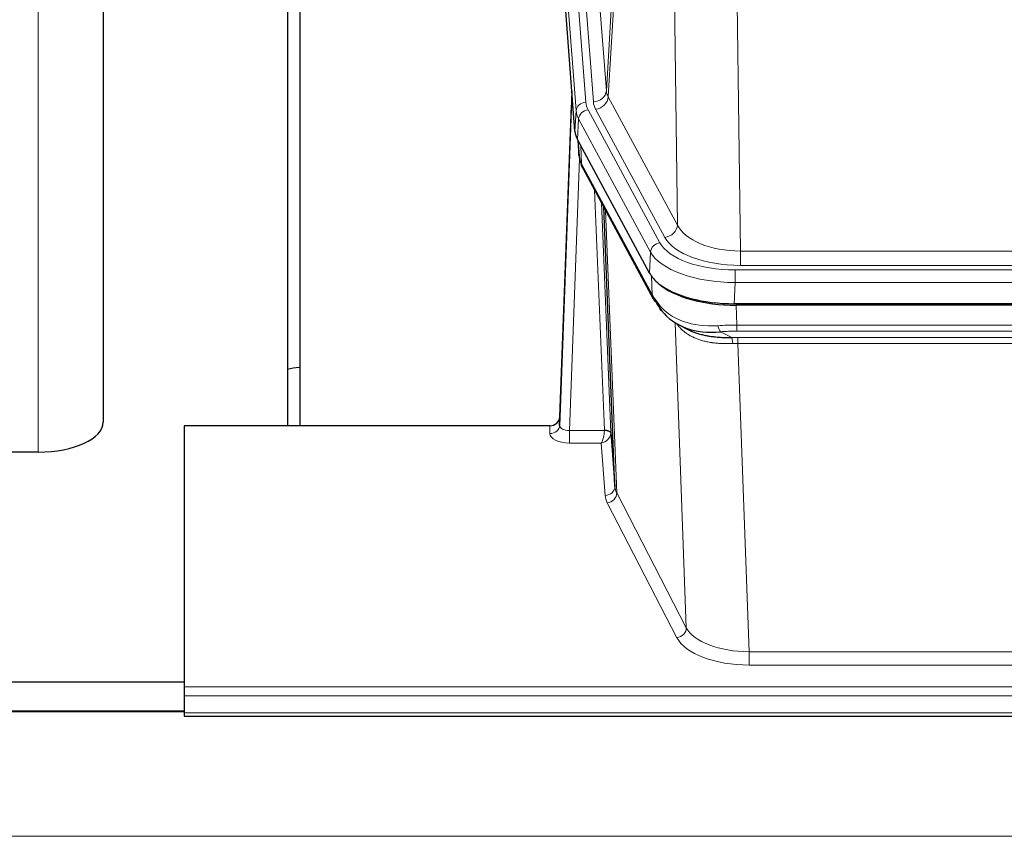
# Model space of a CAD drawing. Header units: inches. Extents: x 0 to 23760, y -13 to 16800.
# Tile 106 of 256: x 3177 to 3481, y 13598 to 13850. Entities that reach past the tile are written whole.
import ezdxf

# ---------------------------------------------------------------- set-up
doc = ezdxf.new("R2010")
doc.units = ezdxf.units.IN
doc.layers.add('1', color=7, linetype='Continuous', true_color=0xffffff)
doc.layers.add('254', color=7, linetype='Continuous', true_color=0xffffff)
doc.styles.add('latin_extended', font='simplex.shx')
doc.dimstyles.get("Standard").update_dxf_attribs({"dimtxt": 0.18, "dimasz": 0.18, "dimexe": 0.18, "dimexo": 0.0625, "dimgap": 0.09, "dimtad": 0, "dimtih": 1, "dimtoh": 1, "dimdec": 4, "dimzin": 0, "dimdsep": 46, "dimtxsty": 'Standard', "dimcen": 0.09, "dimadec": 0, "dimazin": 0, "dimtfac": 1, "dimtdec": 4, "dimtofl": 0, "dimtmove": 0, "dimatfit": 3, "dimfxl": 1, "dimtolj": 1, "dimtzin": 0, "dimarcsym": 0})

# ---------------------------------------------------------------- blocks, each defined once
blk = doc.blocks.new('_U12')
at = {"layer": '254', "color": 3, "linetype": 'Continuous', "lineweight": 13, "transparency": 16777216}
for p, q in [((8888.53, 13749.35), (8888.53, 9406.97)), ((1002.55, 13394.36), (1002.55, 9406.97)), ((1142.55, 9446.97), (8748.53, 9446.97))]:
    blk.add_line(p, q, dxfattribs=at)
at = {"layer": '254', "color": 3, "transparency": 16777216}
for points in [[(1142.55, 9470.3), (1142.55, 9423.63), (1002.55, 9446.97)], [(8748.53, 9423.63), (8748.53, 9470.3), (8888.53, 9446.97)]]:
    blk.add_solid(points, dxfattribs=at)
at = {"layer": 'Defpoints', "color": 0, "transparency": 16777216}
for p in [(8888.53, 13789.35), (1002.55, 13434.36), (8888.53, 9446.97)]:
    blk.add_point(p, dxfattribs=at)
at = {"layer": '254', "color": 2, "lineweight": 13, "transparency": 16777216, "insert": (4702.21, 9656.97), "char_height": 140, "attachment_point": 1, "style": 'latin_extended'}
blk.add_mtext('\\A1;7886', dxfattribs=at)

msp = doc.modelspace()

# ---------------------------------------------------------------- linework, layer by layer
at = {"layer": '1', "color": 110, "linetype": 'Continuous', "lineweight": 13}
for p, q in [((3344.77, 14001.044), (3357.836, 13828.271)), ((3338.386, 13998.053), (3351.497, 13824.692)), ((3340.778, 13997.618), (3353.844, 13824.845)), ((3348.503, 13822.122), (3335.392, 13995.483)), ((3357.836, 13828.271), (3362.213, 13902.948)), ((3362.769, 13900.614), (3358.418, 13826.362)), ((3379.769, 13786.819), (3378.812, 13862.469)), ((3182.534, 13859.529), (3182.534, 13716.728)), ((3398.244, 13855.28), (3399.212, 13778.784)), ((3358.418, 13826.362), (3379.769, 13786.819)), ((3348.13, 13815.75), (3348.503, 13822.122)), ((3352.194, 13822.401), (3374.368, 13781.336)), ((3375.894, 13783.01), (3354.542, 13822.554)), ((3349.288, 13819.545), (3348.914, 13813.172)), ((3371.461, 13778.479), (3349.288, 13819.545)), ((3349.044, 13812.931), (3349.399, 13808.247)), ((3349.965, 13811.225), (3350.184, 13805.668)), ((3349.548, 13807.276), (3346.417, 13723.424)), ((3350.184, 13805.668), (3371.931, 13765.392)), ((3357.223, 13723.511), (3354.201, 13797.562)), ((3356.328, 13793.622), (3359.221, 13722.745)), ((3357.568, 13791.327), (3361.035, 13704.116)), ((3371.168, 13771.958), (3371.461, 13778.479)), ((3399.212, 13778.784), (3611.855, 13778.784)), ((3399.212, 13774.37), (3399.212, 13778.784)), ((3397.624, 13772.946), (3613.444, 13772.946)), ((3397.624, 13769.041), (3397.624, 13772.946)), ((3611.855, 13774.37), (3399.212, 13774.37)), ((3371.931, 13765.392), (3371.754, 13771.028)), ((3397.624, 13769.041), (3397.331, 13762.52)), ((3613.444, 13769.041), (3397.624, 13769.041)), ((3397.922, 13762.038), (3398.113, 13755.947)), ((3382.52, 13662.502), (3379.084, 13756.642)), ((3393.089, 13753.853), (3396.542, 13752.108)), ((3398.113, 13754.081), (3398.113, 13755.947)), ((3398.113, 13755.947), (3612.955, 13755.947)), ((3612.955, 13754.081), (3398.113, 13754.081)), ((3398.455, 13750.274), (3398.455, 13752.139)), ((3398.455, 13752.139), (3612.612, 13752.139)), ((3398.455, 13750.274), (3401.929, 13655.098)), ((3612.612, 13750.274), (3398.455, 13750.274)), ((3340.426, 13722.423), (3340.437, 13724.871)), ((3346.417, 13723.424), (3346.417, 13719.509)), ((3346.417, 13723.424), (3357.222, 13723.424)), ((3346.417, 13719.509), (3356.259, 13719.509)), ((3357.453, 13703.36), (3356.259, 13719.509)), ((3361.035, 13704.116), (3382.52, 13662.502)), ((3379.611, 13659.439), (3358.126, 13701.053)), ((3401.929, 13655.098), (3401.929, 13650.997)), ((3401.929, 13655.098), (3609.139, 13655.098)), ((3609.139, 13650.997), (3401.929, 13650.997)), ((3227.534, 13644.236), (3784.534, 13644.236)), ((3227.534, 13641.502), (3784.534, 13641.502)), ((2913.034, 13636.519), (3227.59, 13636.519)), ((3227.534, 13636.254), (3784.534, 13636.254)), ((2913.034, 13598.124), (7670.034, 13598.124))]:
    msp.add_line(p, q, dxfattribs=at)
at = {"layer": '1', "color": 2, "linetype": 'Continuous', "lineweight": 25}
for p, q in [((3348.13, 13815.75), (3335.012, 13989.203)), ((3263.194, 13921.439), (3263.194, 13724.872)), ((3259.53, 13724.872), (3259.53, 13919.202)), ((3202.534, 13868.763), (3202.534, 13725.963)), ((3347.193, 13828.131), (3343.435, 13727.492)), ((3343.424, 13724.956), (3347.113, 13823.737)), ((3371.168, 13771.958), (3348.914, 13813.172)), ((3349.042, 13812.935), (3349.405, 13808.134)), ((3349.399, 13808.247), (3349.228, 13812.591)), ((3349.399, 13808.247), (3349.405, 13808.134)), ((3350.543, 13804.338), (3372.29, 13764.062)), ((3360.449, 13706.127), (3357.022, 13792.338)), ((3613.737, 13762.52), (3397.331, 13762.52)), ((3613.145, 13762.038), (3397.922, 13762.038)), ((3380.431, 13755.886), (3383.175, 13754.499)), ((3343.435, 13727.492), (3343.424, 13724.956)), ((3227.534, 13724.871), (3227.534, 13644.236)), ((3340.437, 13724.871), (3227.534, 13724.871)), ((3359.221, 13722.745), (3360.449, 13706.127)), ((3182.534, 13716.728), (3038.534, 13716.728)), ((2913.53, 13645.846), (3227.531, 13645.846)), ((3227.534, 13644.236), (3227.534, 13641.502)), ((3227.534, 13641.502), (3227.534, 13636.254)), ((3227.59, 13636.745), (2913.034, 13636.745)), ((3227.534, 13636.254), (3227.534, 13635.239)), ((3227.534, 13635.239), (3784.534, 13635.239))]:
    msp.add_line(p, q, dxfattribs=at)
at = {"layer": '1', "color": 110, "linetype": 'Continuous', "lineweight": 13}
for centre, major_axis, ratio, start_param, end_param in [((3347.113, 13821.585), (0.214, 6.443), 0.0117452, 0.5090713, 1.2305416), ((3353.844, 13828.393), (3.989, 0.302), 0.8864705, 4.6454478, 6.1638843), ((3354.542, 13826.102), (3.52, 1.9), 0.8606628, 4.2773553, 5.7957917), ((3377.862, 13828.783), (20.038, 0.241), 0.4621297, 3.1708089, 3.3799603), ((3350.111, 13823.646), (2.998, -0.112), 0.4302668, 3.1576572, 3.7226285), ((3351.497, 13822.031), (2.991, 0.226), 0.8864705, 1.5038552, 3.0222916), ((3375.515, 13825.083), (24.033, 0.005), 0.4611335, 3.1763491, 3.3855005), ((3377.862, 13825.235), (24.033, 0.005), 0.4611335, 3.1763491, 3.3855005), ((3375.515, 13822.422), (-27.028, 0.171), 0.4605352, 0.0378207, 0.2469722), ((3352.194, 13819.74), (2.64, 1.425), 0.8606628, 1.1357626, 2.6541991), ((3377.193, 13788.458), (-27.538, 20.422), 0.1820481, 0.3394749, 0.3714551), ((3354.062, 13806.238), (3.52, 1.9), 0.8606628, 2.7414655, 3.1415888), ((3375.894, 13786.558), (3.52, 1.9), 0.8606628, 4.2773553, 5.7957917), ((3399.133, 13789.391), (-20.002, 0.126), 0.5302672, 0.2567917, 1.5781041), ((3374.368, 13778.675), (2.64, 1.425), 0.8606628, 1.1357626, 2.6541991), ((3397.675, 13784.043), (24.02, 0.03), 0.4619935, 3.3853572, 4.7096668), ((3399.133, 13785.843), (-24.002, 0.049), 0.477994, 0.2537759, 1.5750883), ((3397.675, 13781.382), (-27.018, 0.111), 0.4567867, 0.246464, 1.5707737), ((3375.81, 13765.963), (3.52, 1.9), 0.8606628, 2.7414655, 3.1415888), ((3397.86, 13777.33), (25.329, 12.681), 0.6929209, 3.2824386, 4.1662755), ((3398.762, 13748.513), (-27.015, 0.091), 0.2751837, 4.7373543, 4.9581852), ((3393.089, 13757.688), (-0.368, 3.983), 0.2964475, 2.0527062, 2.8396422), ((3398.762, 13744.678), (-23.017, 0.318), 0.4083138, 4.7462544, 4.9670852), ((3399.244, 13742.327), (-24.025, 0.387), 0.4081205, 4.7518285, 4.8316761), ((3396.542, 13748.273), (0.131, -3.998), 0.1099517, 2.0830946, 2.8518059), ((3399.244, 13738.491), (-20.023, 0.877), 0.5868265, 4.777515, 4.8573626), ((3340.426, 13725.047), (-3, 0.013), 0.8746179, 1.5745081, 3.1116779), ((3346.43, 13725.047), (3.004, 0.138), 0.5390598, 3.1127167, 4.683513), ((3356.259, 13722.132), (0.506, 2.997), 0.2740591, 3.694004, 5.2037138), ((3356.223, 13723.479), (-1.001, 0.011), 0.9036684, 3.0924533, 3.1882188), ((3357.222, 13722.563), (1.996, -0.13), 0.4297663, 0.0674602, 1.5988341), ((3357.223, 13722.65), (1.998, 0.082), 0.4302193, 0.0160628, 1.553239), ((3346.43, 13722.423), (6.003, 0.008), 0.4854373, 3.1388974, 4.7096937), ((3356.259, 13722.132), (2.669, 1.608), 0.8008031, 4.262859, 5.7725688), ((3356.223, 13722.618), (2.996, 0.15), 0.8842153, 6.1784612, 6.2742266), ((3357.453, 13705.984), (-2.992, -0.221), 0.8740585, 1.5062672, 3.1117425), ((3380.452, 13706.382), (-20.016, 0.121), 0.4848834, 0.0387668, 0.248091), ((3380.452, 13703.758), (-23.014, 0.002), 0.4845187, 0.0358431, 0.2451673), ((3358.126, 13703.677), (-2.666, -1.376), 0.8484453, 1.1579292, 2.76165), ((3379.611, 13662.063), (-2.666, -1.376), 0.8484453, 1.1579292, 2.76165), ((3401.935, 13664.772), (-20.013, 0.104), 0.483363, 0.2476114, 1.5729934), ((3401.935, 13662.148), (23.012, 0.004), 0.4845836, 3.3866449, 4.7120269)]:
    msp.add_ellipse(centre, major_axis=major_axis, ratio=ratio, start_param=start_param, end_param=end_param, dxfattribs=at)
at = {"layer": '1', "color": 2, "linetype": 'Continuous', "lineweight": 25}
for centre, major_axis, ratio, start_param, end_param in [((3375.15, 13816.189), (27.037, 0.006), 0.4611335, 3.1763491, 3.3855005), ((3377.193, 13788.458), (-27.174, 22.247), 0.2659535, 0.2482951, 0.2802753), ((3376.043, 13817.734), (26.161, 11.46), 0.4493681, 3.0159633, 3.1613144), ((3353.896, 13806.559), (3.584, 1.776), 0.8816114, 2.7716102, 3.1419462), ((3397.388, 13775.004), (27.023, 0.034), 0.4619935, 3.3853572, 3.670307), ((3397.948, 13774.513), (27.01, 0.015), 0.4618579, 3.6271853, 4.7111791), ((3397.388, 13775.004), (27.023, 0.034), 0.4619935, 3.670307, 4.7096668), ((3398.762, 13748.513), (-27.355, 20.182), 0.1876908, 0.3765826, 0.5974134), ((3375.81, 13765.963), (3.52, 1.9), 0.8606628, 3.1415888, 3.5094104), ((3396.066, 13745.65), (-23.434, 19.972), 0.1471226, 0.3626514, 0.5834823), ((3377.586, 13763.281), (3.195, 2.407), 0.6715965, 2.6043549, 3.391291), ((3397.86, 13777.33), (23.359, 16.381), 0.7286412, 3.1732971, 4.057134), ((3340.437, 13727.584), (3, 0.002), 0.9042699, 4.7116987, 6.2488686), ((3182.534, 13725.963), (20, 0), 0.4617486, 4.712389, 6.2831853)]:
    msp.add_ellipse(centre, major_axis=major_axis, ratio=ratio, start_param=start_param, end_param=end_param, dxfattribs=at)
for points, degree in [([(3350.312, 13804.783), (3350.422, 13804.561), (3350.543, 13804.338)], 2), ([(3259.324, 13742.369), (3260.564, 13742.588), (3261.809, 13742.79), (3263.055, 13742.976)], 3)]:
    msp.add_open_spline(points, degree=degree, dxfattribs=at)
at = {"layer": '1', "color": 110, "linetype": 'Continuous', "lineweight": 13}
msp.add_open_spline([(3396.861, 13750.245), (3396.372, 13750.224), (3395.888, 13750.212), (3394.929, 13750.202), (3394.453, 13750.206), (3393.511, 13750.232), (3393.044, 13750.255), (3392.119, 13750.319), (3391.66, 13750.361), (3390.979, 13750.441), (3390.753, 13750.47), (3390.415, 13750.518), (3390.303, 13750.534), (3390.08, 13750.569), (3389.969, 13750.587), (3389.417, 13750.68), (3388.986, 13750.765), (3388.143, 13750.956), (3387.318, 13751.168), (3386.533, 13751.423), (3385.766, 13751.699), (3385.392, 13751.848), (3384.983, 13752.028), (3384.938, 13752.048), (3384.848, 13752.089), (3384.803, 13752.109), (3384.668, 13752.171), (3384.402, 13752.297), (3384.145, 13752.427), (3383.64, 13752.695), (3383.317, 13752.882), (3382.701, 13753.272), (3382.407, 13753.475), (3381.846, 13753.897), (3381.58, 13754.116), (3381.202, 13754.454), (3381.079, 13754.569), (3380.901, 13754.743), (3380.843, 13754.802), (3380.728, 13754.92), (3380.671, 13754.98), (3380.393, 13755.278), (3380.188, 13755.521), (3379.81, 13756.014), (3379.638, 13756.263), (3379.482, 13756.516)], degree=3, knots=[0, 0, 0, 0, 0.0625, 0.0625, 0.125, 0.125, 0.1875, 0.1875, 0.25, 0.25, 0.28125, 0.28125, 0.296875, 0.296875, 0.3125, 0.3125, 0.375, 0.375, 0.4375, 0.5, 0.5, 0.5625, 0.5625, 0.5703125, 0.5703125, 0.578125, 0.578125, 0.59375, 0.625, 0.625, 0.6875, 0.6875, 0.75, 0.75, 0.8125, 0.8125, 0.84375, 0.84375, 0.859375, 0.859375, 0.875, 0.875, 0.9375, 0.9375, 1, 1, 1, 1], dxfattribs=at)
at = {"layer": '1', "color": 2, "linetype": 'Continuous', "lineweight": 25}
msp.add_open_spline([(3383.124, 13754.525), (3383.227, 13754.473), (3383.331, 13754.422), (3383.529, 13754.327), (3383.621, 13754.284), (3383.762, 13754.219), (3383.809, 13754.198), (3383.903, 13754.156), (3384.33, 13753.967), (3384.772, 13753.792), (3385.579, 13753.502), (3386.407, 13753.232), (3387.28, 13753.004), (3388.174, 13752.796), (3388.632, 13752.703), (3389.219, 13752.598), (3389.337, 13752.578), (3389.574, 13752.539), (3389.694, 13752.52), (3390.053, 13752.465), (3390.294, 13752.431), (3391.019, 13752.338), (3391.506, 13752.286), (3392.49, 13752.202), (3392.987, 13752.17), (3393.988, 13752.123), (3394.493, 13752.109), (3395.511, 13752.097), (3396.024, 13752.099), (3396.542, 13752.108)], degree=3, knots=[0, 0, 0, 0, 0.0294734, 0.0294734, 0.0550135, 0.0550135, 0.0677836, 0.0677836, 0.0805537, 0.1827144, 0.1827144, 0.2848751, 0.3870358, 0.3870358, 0.4891965, 0.4891965, 0.5147367, 0.5147367, 0.5402769, 0.5402769, 0.5913572, 0.5913572, 0.6935179, 0.6935179, 0.7956786, 0.7956786, 0.8978393, 0.8978393, 1, 1, 1, 1], dxfattribs=at)

# ---------------------------------------------------------------- dimensions: what is measured, and where the dimension line sits
at = {"layer": '254', "color": 2, "linetype": 'Continuous', "lineweight": 13}
dim = msp.add_linear_dim(base=(8888.534, 9446.967), p1=(1002.554, 13434.36), p2=(8888.534, 13789.353), dimstyle='Standard', override={"dimscale": 40, "dimtxt": 3.5, "dimasz": 3.5, "dimexe": 1, "dimexo": 1, "dimgap": 1.75, "dimtad": 1, "dimtih": 1, "dimtoh": 0, "dimdec": 0, "dimlfac": 1, "dimzin": 8, "dimdsep": 46, "dimlunit": 2, "dimtxsty": 'latin_extended', "dimsah": 1, "dimse1": 0, "dimse2": 0, "dimsd1": 0, "dimsd2": 0, "dimclrd": 3, "dimclre": 3, "dimclrt": 2, "dimtol": 0, "dimtm": -0.1, "dimtfac": 0.714286, "dimtdec": 3, "dimtofl": 1, "dimtmove": 0, "dimtzin": 8, "dimlwd": 13, "dimlwe": 13}, dxfattribs=at)
dim.commit()
dim.dimension.update_dxf_attribs({"geometry": '_U12', "text_midpoint": (4945.544, 9446.967), "dimtype": 160})

doc.saveas('drawing.dxf')
